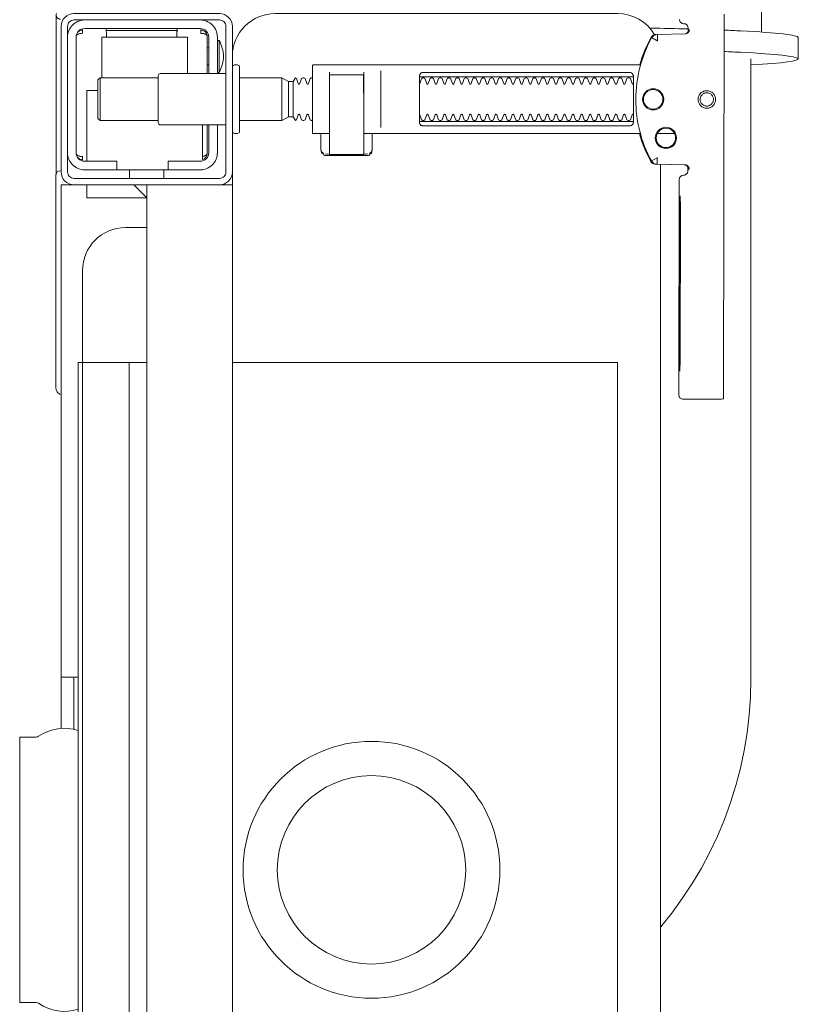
# Model space of a CAD drawing. Header units: millimetres. Extents: x 23192 to 177760, y -399809 to -79279.
# Tile 244 of 256: x 59717 to 59735, y -197989 to -197966. Entities that reach past the tile are written whole.
import ezdxf

# ---------------------------------------------------------------- set-up
doc = ezdxf.new("R2010")
doc.units = ezdxf.units.MM
doc.layers.get('0').update_dxf_attribs({"lineweight": 0})
doc.layers.add('!!_@ wypos sanit nd', color=7, linetype='Continuous', lineweight=0, plot=False)

# ---------------------------------------------------------------- blocks, each defined once
blk = doc.blocks.new('A$Cff2eaf8b')
for points in [[(-0.18941, 0.09963), (-0.19441, 0.09963)], [(-0.19567, 0.09113), (-0.20939, 0.09113)], [(-0.18941, 0.08863), (-0.04454, 0.08863), (-0.04035, 0.08853), (-0.03617, 0.08824), (-0.032, 0.08775), (-0.02786, 0.08707), (-0.02376, 0.08619), (-0.0197, 0.08513), (-0.0157, 0.08388), (-0.01176, 0.08244), (-0.00789, 0.08082), (-0.0041, 0.07902), (-0.0004, 0.07705), (0.0032, 0.0749), (0.0067, 0.0726), (0.01009, 0.07012), (0.01337, 0.0675)], [(-0.19839, 0.08237), (-0.11148, 0.08219)], [(-0.19594, 0.07411), (-0.19609, 0.07411), (-0.19639, 0.07411), (-0.19593, 0.07402), (-0.19578, 0.07396), (-0.19564, 0.07387), (-0.19551, 0.07376), (-0.1954, 0.07363), (-0.19532, 0.07349), (-0.19526, 0.07333), (-0.19523, 0.07317)], [(-0.16479, 0.06647), (-0.16466, 0.07302), (-0.16465, 0.07318), (-0.16461, 0.07333), (-0.16454, 0.07348), (-0.16445, 0.07361), (-0.16435, 0.07373), (-0.16422, 0.07383), (-0.16409, 0.07391), (-0.16394, 0.07396), (-0.16349, 0.07404), (-0.1638, 0.07405), (-0.16395, 0.07405)], [(-0.12195, 0.07209), (-0.15195, 0.07215)], [(-0.15195, 0.07205), (-0.12195, 0.07199)], [(-0.172, 0.07079), (-0.172, 0.06674)], [(0.16493, 0.0675), (-0.16477, 0.0675)], [(-0.172, 0.06279), (-0.172, -0.00182)], [(-0.1852, 0.06018), (-0.1852, 0.01218)], [(-0.1748, 0.01218), (-0.1748, 0.06018)], [(-0.11847, -0.0325), (-0.11847, 0.0575), (0.11153, 0.0575), (0.11153, -0.0325)], [(-0.17342, 0.00218), (-0.18659, 0.00218)], [(-0.172, 0.00012), (-0.17167, 0.00018), (-0.1682, 0.00018), (-0.1681, 0.00018), (-0.16799, 0.00016), (-0.16789, 0.00007), (-0.16779, 0.00006), (-0.16762, 0.00005), (-0.16752, 0.00005), (-0.16741, 0.00003), (-0.1673, -0.00004), (-0.16725, -0.00018), (-0.16725, -0.00044), (-0.16711, -0.00046), (-0.16701, -0.0005), (-0.16693, -0.00056), (-0.16688, -0.0007), (-0.16688, -0.01094), (-0.16692, -0.01107), (-0.16701, -0.01115), (-0.16725, -0.0112), (-0.16725, -0.01147), (-0.16728, -0.01157), (-0.16735, -0.01164), (-0.16746, -0.01168), (-0.16762, -0.01169), (-0.16775, -0.0117), (-0.16789, -0.01172), (-0.16797, -0.01179), (-0.16807, -0.01182), (-0.1682, -0.01182), (-0.17167, -0.01182), (-0.172, -0.01177)], [(-0.16829, 0.00017), (-0.16772, 0.00003), (-0.16738, -0.00042)], [(-0.18633, -0.00182), (-0.17526, -0.00182), (-0.17367, -0.00182)], [(-0.16723, -0.00083), (-0.16714, -0.00136), (-0.16713, -0.00163)], [(-0.18633, -0.00982), (-0.18551, -0.00982), (-0.18567, -0.00972), (-0.1857, -0.00962)], [(-0.16738, -0.01122), (-0.16772, -0.01167), (-0.16829, -0.01182)], [(-0.16713, -0.01002), (-0.16714, -0.01028), (-0.16723, -0.01081)], [(-0.1841, -0.0183), (-0.1759, -0.0183)], [(-0.1759, -0.01936), (-0.1841, -0.01936)], [(-0.175, -0.02092), (-0.185, -0.02092)], [(-0.16, -0.0355), (-0.16, -0.0325), (0.16, -0.0325), (0.16, -0.0355)], [(-0.16, -0.0485), (-0.16, -0.0365)], [(-0.19478, -0.0384), (-0.186, -0.0384)], [(-0.192, -0.038), (-0.192, -0.0384)], [(-0.188, -0.038), (-0.188, -0.0384)], [(-0.16664, -0.0395), (-0.16666, -0.03934), (-0.16669, -0.03923), (-0.16672, -0.03912), (-0.16675, -0.03902), (-0.16679, -0.03892), (-0.16684, -0.03881), (-0.16689, -0.03872), (-0.16695, -0.03863), (-0.16702, -0.03855), (-0.1671, -0.03848), (-0.16718, -0.03843), (-0.16729, -0.0384), (-0.16718, -0.03841), (-0.16708, -0.03842), (-0.16696, -0.03845), (-0.16686, -0.03848), (-0.16677, -0.03851), (-0.16666, -0.03856), (-0.16657, -0.03861), (-0.16646, -0.03868), (-0.16636, -0.03876), (-0.16627, -0.03884), (-0.16618, -0.03894), (-0.1661, -0.03904), (-0.16603, -0.03915), (-0.16598, -0.03926), (-0.16593, -0.03938), (-0.16589, -0.0395), (-0.174, -0.0395)], [(-0.174, -0.0384), (-0.16722, -0.0384)], [(-0.185, -0.063), (-0.1945, -0.063), (-0.1945, -0.043), (-0.186, -0.043)], [(-0.19591, -0.04539), (-0.19602, -0.04539), (-0.19616, -0.04539), (-0.19632, -0.04539), (-0.1965, -0.04539)], [(-0.185, -0.0498), (-0.185, -0.06342), (-0.1845, -0.06392), (-0.1755, -0.06392), (-0.175, -0.06342), (-0.175, -0.0498)], [(-0.1615, -0.0485), (-0.1635, -0.0485)], [(0.16, -0.0555), (0.157, -0.0525), (0.16, -0.0525), (-0.16, -0.0525), (-0.157, -0.0525), (-0.16, -0.0555)], [(-0.157, -0.0525), (-0.157, -0.0665), (-0.16, -0.0665)], [(0.10602, -0.0525), (0.10602, -0.05658), (-0.11847, -0.05658)], [(-0.1615, -0.0565), (-0.1635, -0.0565)], [(-0.1965, -0.06201), (-0.19632, -0.06201), (-0.19616, -0.06201), (-0.19602, -0.06201), (-0.19591, -0.06201)], [(-0.175, -0.06342), (-0.185, -0.06342)], [(-0.182, -0.06392), (-0.182, -0.0665), (-0.1655, -0.0665)], [(-0.16636, -0.06865), (-0.16625, -0.06854), (-0.16619, -0.06847), (-0.16612, -0.06839), (-0.16606, -0.0683), (-0.16601, -0.0682), (-0.16596, -0.06811), (-0.16592, -0.06801), (-0.16589, -0.0679), (-0.16586, -0.0678), (-0.16584, -0.06769), (-0.16583, -0.06759), (-0.16583, -0.06749), (-0.16593, -0.0675), (-0.16607, -0.0675), (-0.1663, -0.0675), (-0.16641, -0.0675), (-0.16651, -0.0675), (-0.16661, -0.0675), (-0.16661, -0.0676), (-0.16662, -0.0677), (-0.16663, -0.0678), (-0.16664, -0.0679), (-0.16665, -0.068), (-0.16667, -0.06811), (-0.1667, -0.06821), (-0.16673, -0.06831), (-0.16676, -0.06841), (-0.1668, -0.06852), (-0.16685, -0.06862), (-0.1669, -0.06871), (-0.16697, -0.0688), (-0.16704, -0.06887), (-0.16712, -0.06893), (-0.16725, -0.069), (-0.19475, -0.069), (-0.19493, -0.0689), (-0.19501, -0.06882), (-0.19508, -0.06874), (-0.19513, -0.06865), (-0.19518, -0.06855), (-0.19522, -0.06846), (-0.19526, -0.06835), (-0.19529, -0.06825), (-0.19532, -0.06813), (-0.19534, -0.06803), (-0.19536, -0.06793), (-0.19537, -0.06783), (-0.19538, -0.06772), (-0.19539, -0.0676), (-0.19539, -0.0675), (-0.19617, -0.06751), (-0.19616, -0.06762), (-0.19615, -0.06772), (-0.19613, -0.06783), (-0.19611, -0.06793), (-0.19607, -0.06803), (-0.19603, -0.06813), (-0.19598, -0.06823), (-0.19593, -0.06832), (-0.19586, -0.06841), (-0.19579, -0.06849), (-0.19572, -0.06857), (-0.19563, -0.06865)], [(-0.045, -0.0725), (-0.045, -0.0685)], [(-0.03305, -0.0725), (-0.16, -0.0725), (-0.16, -0.0695)], [(-0.045, -0.0695), (-0.03283, -0.0695)]]:
    blk.add_lwpolyline(points)
for points in [[(-0.16413, 0.07389), (-0.16324, 0.07389), (-0.16303, 0.07386), (-0.16283, 0.0738), (-0.16264, 0.07369), (-0.16249, 0.07354), (-0.16237, 0.07337), (-0.16228, 0.07317), (-0.16225, 0.07297, 0.002299), (-0.16224, 0.07285, 0.40455), (-0.16124, 0.07188), (-0.11145, 0.07178), (-0.11127, 0.07178), (-0.11111, 0.07178), (-0.111, 0.07178), (-0.11083, 0.07179), (-0.11065, 0.07183), (-0.11049, 0.0719), (-0.11033, 0.072), (-0.1102, 0.07212), (-0.11009, 0.07227), (-0.11001, 0.07243), (-0.10996, 0.07261), (-0.10995, 0.07279), (-0.10997, 0.08178), (-0.10998, 0.08217)], [(-0.19576, 0.07395), (-0.19665, 0.07395, 0.282591), (-0.19754, 0.0734), (-0.19758, 0.07331), (-0.19761, 0.0732), (-0.19763, 0.07311), (-0.19764, 0.07296, -0.415352), (-0.19865, 0.07196)], [(-0.19623, 0.07426), (-0.19588, 0.0742), (-0.19555, 0.07399), (-0.19533, 0.07367), (-0.19523, 0.07332), (-0.19513, 0.06676), (-0.19513, 0.0667, 0.265347), (-0.19435, 0.06544, 0.125711), (-0.17997, 0.06173, 0.125711), (-0.16558, 0.06538, 0.26954), (-0.1648, 0.06667), (-0.16467, 0.07322), (-0.16464, 0.07344), (-0.16456, 0.07365), (-0.16444, 0.07383), (-0.16428, 0.07399), (-0.1641, 0.0741), (-0.16389, 0.07417), (-0.16368, 0.0742)], [(-0.15993, -0.0325), (-0.17249, -0.0325, 0.405519), (-0.172, -0.032), (-0.172, -0.0313, 0.414214), (-0.1725, -0.0308), (-0.1875, -0.0308, 0.414214), (-0.188, -0.0313), (-0.188, -0.032, 0.405519), (-0.18751, -0.0325), (-0.19, -0.0325, -0.414214), (-0.2, -0.0225), (-0.2, 0.0575, -0.266001), (-0.19506, 0.06612)], [(-0.19513, 0.06651), (-0.19511, 0.06632), (-0.19509, 0.06622), (-0.19506, 0.06612), (-0.19503, 0.06602), (-0.19498, 0.06592), (-0.19493, 0.06582), (-0.19488, 0.06573), (-0.19482, 0.06564), (-0.19475, 0.06556), (-0.19468, 0.06548), (-0.1946, 0.06541), (-0.19452, 0.06535), (-0.19443, 0.06529), (-0.19434, 0.06524), (-0.19358, 0.06483), (-0.19281, 0.06445), (-0.19203, 0.0641), (-0.19125, 0.06376), (-0.19045, 0.06345), (-0.18964, 0.06316), (-0.18882, 0.06289), (-0.188, 0.06265), (-0.188, -0.01362, 0.414214), (-0.1878, -0.01382), (-0.17545, -0.01382), (-0.1722, -0.01382, 0.414214), (-0.172, -0.01362), (-0.172, -0.00982)], [(-0.172, 0.0626), (-0.17117, 0.06284), (-0.17034, 0.0631), (-0.16952, 0.06339), (-0.16872, 0.0637), (-0.16792, 0.06404), (-0.16713, 0.06439), (-0.16635, 0.06477), (-0.16558, 0.06518), (-0.16557, 0.06518, 0.269546), (-0.16479, 0.06647)], [(-0.18353, 0.01118, 0.182836), (-0.18364, 0.01127), (-0.18485, 0.01168, 0.050055), (-0.185, 0.01194), (-0.185, 0.01222, 0.050055), (-0.18485, 0.01248), (-0.18364, 0.01289, 0.719897), (-0.18364, 0.01327), (-0.18485, 0.01368, 0.050055), (-0.185, 0.01394), (-0.185, 0.01422, 0.050055), (-0.18485, 0.01448), (-0.18364, 0.01489, 0.719897), (-0.18364, 0.01527), (-0.18485, 0.01568, 0.050055), (-0.185, 0.01594), (-0.185, 0.01622, 0.050055), (-0.18485, 0.01648), (-0.18364, 0.01689, 0.719897), (-0.18364, 0.01727), (-0.18485, 0.01768, 0.050055), (-0.185, 0.01794), (-0.185, 0.01822, 0.050055), (-0.18485, 0.01848), (-0.18364, 0.01889, 0.719897), (-0.18364, 0.01927), (-0.18485, 0.01968, 0.050055), (-0.185, 0.01994), (-0.185, 0.02022, 0.050055), (-0.18485, 0.02048), (-0.18364, 0.02089, 0.719897), (-0.18364, 0.02127), (-0.18485, 0.02168, 0.050055), (-0.185, 0.02194), (-0.185, 0.02222, 0.050055), (-0.18485, 0.02248), (-0.18364, 0.02289, 0.719897), (-0.18364, 0.02327), (-0.18485, 0.02368, 0.050055), (-0.185, 0.02394), (-0.185, 0.02422, 0.050055), (-0.18485, 0.02448), (-0.18364, 0.02489, 0.719897), (-0.18364, 0.02527), (-0.18485, 0.02568, 0.050055), (-0.185, 0.02594), (-0.185, 0.02622, 0.050055), (-0.18485, 0.02648), (-0.18364, 0.02689, 0.719897), (-0.18364, 0.02727), (-0.18485, 0.02768, 0.050055), (-0.185, 0.02794), (-0.185, 0.02822, 0.050055), (-0.18485, 0.02848), (-0.18364, 0.02889, 0.719897), (-0.18364, 0.02927), (-0.18485, 0.02968, 0.050055), (-0.185, 0.02994), (-0.185, 0.03022, 0.050055), (-0.18485, 0.03048), (-0.18364, 0.03089, 0.719897), (-0.18364, 0.03127), (-0.18485, 0.03168, 0.050055), (-0.185, 0.03194), (-0.185, 0.03222, 0.050055), (-0.18485, 0.03248), (-0.18364, 0.03289, 0.719897), (-0.18364, 0.03327), (-0.18485, 0.03368, 0.050055), (-0.185, 0.03394), (-0.185, 0.03422, 0.050055), (-0.18485, 0.03448), (-0.18364, 0.03489, 0.719897), (-0.18364, 0.03527), (-0.18485, 0.03568, 0.050055), (-0.185, 0.03594), (-0.185, 0.03622, 0.050055), (-0.18485, 0.03648), (-0.18364, 0.03689, 0.719897), (-0.18364, 0.03727), (-0.18485, 0.03768, 0.050055), (-0.185, 0.03794), (-0.185, 0.03822, 0.050055), (-0.18485, 0.03848), (-0.18364, 0.03889, 0.719897), (-0.18364, 0.03927), (-0.18485, 0.03968, 0.050055), (-0.185, 0.03994), (-0.185, 0.04022, 0.050055), (-0.18485, 0.04048), (-0.18364, 0.04089, 0.719897), (-0.18364, 0.04127), (-0.18485, 0.04168, 0.050055), (-0.185, 0.04194), (-0.185, 0.04222, 0.050055), (-0.18485, 0.04248), (-0.18364, 0.04289, 0.719897), (-0.18364, 0.04327), (-0.18485, 0.04368, 0.050055), (-0.185, 0.04394), (-0.185, 0.04422, 0.050055), (-0.18485, 0.04448), (-0.18364, 0.04489, 0.719897), (-0.18364, 0.04527), (-0.18485, 0.04568, 0.050055), (-0.185, 0.04594), (-0.185, 0.04622, 0.050055), (-0.18485, 0.04648), (-0.18364, 0.04689, 0.719897), (-0.18364, 0.04727), (-0.18485, 0.04768, 0.050055), (-0.185, 0.04794), (-0.185, 0.04822, 0.050055), (-0.18485, 0.04848), (-0.18364, 0.04889, 0.719897), (-0.18364, 0.04927), (-0.18485, 0.04968, 0.050055), (-0.185, 0.04994), (-0.185, 0.05022, 0.050055), (-0.18485, 0.05048), (-0.18364, 0.05089, 0.719897), (-0.18364, 0.05127), (-0.18485, 0.05168, 0.050055), (-0.185, 0.05194), (-0.185, 0.05222, 0.050055), (-0.18485, 0.05248), (-0.18364, 0.05289, 0.719897), (-0.18364, 0.05327), (-0.18485, 0.05368, 0.050055), (-0.185, 0.05394), (-0.185, 0.05422, 0.050055), (-0.18485, 0.05448), (-0.18364, 0.05489, 0.719897), (-0.18364, 0.05527), (-0.18485, 0.05568, 0.050055), (-0.185, 0.05594), (-0.185, 0.05622, 0.050055), (-0.18485, 0.05648), (-0.18364, 0.05689, 0.719897), (-0.18364, 0.05727), (-0.18485, 0.05768, 0.050055), (-0.185, 0.05794), (-0.185, 0.05822, 0.050055), (-0.18485, 0.05848), (-0.18364, 0.05889, 0.719897), (-0.18364, 0.05927), (-0.18485, 0.05968, 0.050055), (-0.185, 0.05994), (-0.185, 0.06022, 0.050055), (-0.18485, 0.06048), (-0.18364, 0.06089, 0.474594), (-0.18353, 0.06118)], [(-0.17647, 0.06118, 0.474594), (-0.17636, 0.06089), (-0.17515, 0.06048, 0.050055), (-0.175, 0.06022), (-0.175, 0.05994, 0.050055), (-0.17515, 0.05968), (-0.17636, 0.05927, 0.719897), (-0.17636, 0.05889), (-0.17515, 0.05848, 0.050055), (-0.175, 0.05822), (-0.175, 0.05794, 0.050055), (-0.17515, 0.05768), (-0.17636, 0.05727, 0.719897), (-0.17636, 0.05689), (-0.17515, 0.05648, 0.050055), (-0.175, 0.05622), (-0.175, 0.05594, 0.050055), (-0.17515, 0.05568), (-0.17636, 0.05527, 0.719897), (-0.17636, 0.05489), (-0.17515, 0.05448, 0.050055), (-0.175, 0.05422), (-0.175, 0.05394, 0.050055), (-0.17515, 0.05368), (-0.17636, 0.05327, 0.719897), (-0.17636, 0.05289), (-0.17515, 0.05248, 0.050055), (-0.175, 0.05222), (-0.175, 0.05194, 0.050055), (-0.17515, 0.05168), (-0.17636, 0.05127, 0.719897), (-0.17636, 0.05089), (-0.17515, 0.05048, 0.050055), (-0.175, 0.05022), (-0.175, 0.04994, 0.050055), (-0.17515, 0.04968), (-0.17636, 0.04927, 0.719897), (-0.17636, 0.04889), (-0.17515, 0.04848, 0.050055), (-0.175, 0.04822), (-0.175, 0.04794, 0.050055), (-0.17515, 0.04768), (-0.17636, 0.04727, 0.719897), (-0.17636, 0.04689), (-0.17515, 0.04648, 0.050055), (-0.175, 0.04622), (-0.175, 0.04594, 0.050055), (-0.17515, 0.04568), (-0.17636, 0.04527, 0.719897), (-0.17636, 0.04489), (-0.17515, 0.04448, 0.050055), (-0.175, 0.04422), (-0.175, 0.04394, 0.050055), (-0.17515, 0.04368), (-0.17636, 0.04327, 0.719897), (-0.17636, 0.04289), (-0.17515, 0.04248, 0.050055), (-0.175, 0.04222), (-0.175, 0.04194, 0.050055), (-0.17515, 0.04168), (-0.17636, 0.04127, 0.719897), (-0.17636, 0.04089), (-0.17515, 0.04048, 0.050055), (-0.175, 0.04022), (-0.175, 0.03994, 0.050055), (-0.17515, 0.03968), (-0.17636, 0.03927, 0.719897), (-0.17636, 0.03889), (-0.17515, 0.03848, 0.050055), (-0.175, 0.03822), (-0.175, 0.03794, 0.050055), (-0.17515, 0.03768), (-0.17636, 0.03727, 0.719897), (-0.17636, 0.03689), (-0.17515, 0.03648, 0.050055), (-0.175, 0.03622), (-0.175, 0.03594, 0.050055), (-0.17515, 0.03568), (-0.17636, 0.03527, 0.719897), (-0.17636, 0.03489), (-0.17515, 0.03448, 0.050055), (-0.175, 0.03422), (-0.175, 0.03394, 0.050055), (-0.17515, 0.03368), (-0.17636, 0.03327, 0.719897), (-0.17636, 0.03289), (-0.17515, 0.03248, 0.050055), (-0.175, 0.03222), (-0.175, 0.03194, 0.050055), (-0.17515, 0.03168), (-0.17636, 0.03127, 0.719897), (-0.17636, 0.03089), (-0.17515, 0.03048, 0.050055), (-0.175, 0.03022), (-0.175, 0.02994, 0.050055), (-0.17515, 0.02968), (-0.17636, 0.02927, 0.719897), (-0.17636, 0.02889), (-0.17515, 0.02848, 0.050055), (-0.175, 0.02822), (-0.175, 0.02794, 0.050055), (-0.17515, 0.02768), (-0.17636, 0.02727, 0.719897), (-0.17636, 0.02689), (-0.17515, 0.02648, 0.050055), (-0.175, 0.02622), (-0.175, 0.02594, 0.050055), (-0.17515, 0.02568), (-0.17636, 0.02527, 0.719897), (-0.17636, 0.02489), (-0.17515, 0.02448, 0.050055), (-0.175, 0.02422), (-0.175, 0.02394, 0.050055), (-0.17515, 0.02368), (-0.17636, 0.02327, 0.719897), (-0.17636, 0.02289), (-0.17515, 0.02248, 0.050055), (-0.175, 0.02222), (-0.175, 0.02194, 0.050055), (-0.17515, 0.02168), (-0.17636, 0.02127, 0.719897), (-0.17636, 0.02089), (-0.17515, 0.02048, 0.050055), (-0.175, 0.02022), (-0.175, 0.01994, 0.050055), (-0.17515, 0.01968), (-0.17636, 0.01927, 0.719897), (-0.17636, 0.01889), (-0.17515, 0.01848, 0.050055), (-0.175, 0.01822), (-0.175, 0.01794, 0.050055), (-0.17515, 0.01768), (-0.17636, 0.01727, 0.719897), (-0.17636, 0.01689), (-0.17515, 0.01648, 0.050055), (-0.175, 0.01622), (-0.175, 0.01594, 0.050055), (-0.17515, 0.01568), (-0.17636, 0.01527, 0.719897), (-0.17636, 0.01489), (-0.17515, 0.01448, 0.050055), (-0.175, 0.01422), (-0.175, 0.01394, 0.050055), (-0.17515, 0.01368), (-0.17636, 0.01327, 0.719897), (-0.17636, 0.01289), (-0.17515, 0.01248, 0.050055), (-0.175, 0.01222), (-0.175, 0.01194, 0.050055), (-0.17515, 0.01168), (-0.17636, 0.01127, 0.182836), (-0.17647, 0.01118)], [(-0.1857, -0.00202), (-0.1857, -0.00962), (-0.1857, -0.00202), (-0.18567, -0.00192), (-0.18559, -0.00184), (-0.17696, -0.00182), (-0.16725, -0.00182, -0.414214), (-0.16705, -0.00202), (-0.16705, -0.00962, -0.414214), (-0.16725, -0.00982), (-0.18543, -0.00982), (-0.18553, -0.00978), (-0.1856, -0.00962)], [(-0.185, -0.01382), (-0.185, -0.01406, -0.050055), (-0.18485, -0.01432), (-0.18364, -0.01473, -0.719897), (-0.18364, -0.01511), (-0.18485, -0.01552, -0.050055), (-0.185, -0.01578), (-0.185, -0.01606, -0.050055), (-0.18485, -0.01632), (-0.18364, -0.01673, -0.719897), (-0.18364, -0.01711), (-0.18485, -0.01752, -0.050055), (-0.185, -0.01778), (-0.1841, -0.0183), (-0.1841, -0.01936), (-0.185, -0.02092), (-0.185, -0.0308)], [(-0.175, -0.01382), (-0.175, -0.01406, 0.050055), (-0.17515, -0.01432), (-0.17636, -0.01473, 0.719897), (-0.17636, -0.01511), (-0.17515, -0.01552, 0.050055), (-0.175, -0.01578), (-0.175, -0.01606, 0.050055), (-0.17515, -0.01632), (-0.17636, -0.01673, 0.719897), (-0.17636, -0.01711), (-0.17515, -0.01752, 0.050055), (-0.175, -0.01778), (-0.1759, -0.0183), (-0.1759, -0.01936), (-0.175, -0.02092), (-0.175, -0.0308)], [(-0.186, -0.034), (-0.186, -0.0493, 0.414214), (-0.1855, -0.0498), (-0.1745, -0.0498, 0.414214), (-0.174, -0.0493), (-0.174, -0.034)], [(-0.1985, -0.04, -0.414214), (-0.1945, -0.036), (-0.18625, -0.036), (-0.18625, -0.03562), (-0.19375, -0.03562), (-0.19375, -0.036)], [(-0.18625, -0.03562, 0.119096), (-0.19, -0.03454, 0.119096), (-0.19375, -0.03562)], [(-0.174, -0.036), (-0.1675, -0.036, -0.414214), (-0.1635, -0.04), (-0.16353, -0.0395)], [(-0.186, -0.038), (-0.1945, -0.038, 0.414214), (-0.1965, -0.04), (-0.1965, -0.067, 0.414214), (-0.1945, -0.069), (-0.1675, -0.069, 0.414214), (-0.1655, -0.067), (-0.1655, -0.0595), (-0.1635, -0.0595), (-0.1635, -0.04)], [(-0.1635, -0.0475), (-0.1655, -0.0475), (-0.1655, -0.04, 0.414214), (-0.1675, -0.038), (-0.174, -0.038)], [(-0.1945, -0.06193), (-0.19515, -0.06194), (-0.19542, -0.06194), (-0.1956, -0.06194), (-0.19567, -0.06194, 0.116465), (-0.19589, -0.062), (-0.19601, -0.06205), (-0.19601, -0.04535), (-0.19589, -0.0454, 0.116465), (-0.19567, -0.04546), (-0.19542, -0.04546), (-0.19515, -0.04546), (-0.1945, -0.04547)], [(-0.15, -0.0525), (-0.15, -0.0575, 0.414214), (-0.14, -0.0675), (-0.11847, -0.0675), (-0.11847, -0.0525)], [(-0.1675, -0.071, 0.414214), (-0.1635, -0.067), (-0.1635, -0.0595)], [(-0.1985, -0.067, 0.414214), (-0.1945, -0.071)], [(-0.04, -0.0685), (-0.03255, -0.0685, 0.236962), (-0.03118, -0.07775, -0.154353), (-0.031, -0.07832), (-0.031, -0.08218), (0.031, -0.08218), (0.031, -0.07832, -0.154353), (0.03118, -0.07775, 0.236962), (0.03255, -0.0685), (0.04, -0.0685)], [(-0.16237, -0.07369), (-0.1625, -0.07369), (-0.16269, -0.07369), (-0.16294, -0.07369), (-0.16323, -0.07369), (-0.16357, -0.07369), (-0.16393, -0.07369), (-0.16428, -0.07369), (-0.19771, -0.07369), (-0.19841, -0.07369), (-0.19903, -0.07369), (-0.19948, -0.07369), (-0.19961, -0.07369), (-0.19973, -0.07367), (-0.19984, -0.07365), (-0.20003, -0.07359, 0.517033), (-0.1987, -0.07266)], [(-0.1633, -0.0727, 0.412536), (-0.1623, -0.0737), (-0.11251, -0.0737), (-0.11222, -0.07367), (-0.11194, -0.07358), (-0.11168, -0.07345), (-0.11145, -0.07326), (-0.11126, -0.07304), (-0.11112, -0.07278), (-0.11104, -0.0725)]]:
    blk.add_lwpolyline(points, format="xyb")
for points in [[(-0.17994, 0.08038), (-0.17974, 0.08037), (-0.17954, 0.08034), (-0.17935, 0.08029), (-0.17916, 0.08022), (-0.17897, 0.08013), (-0.1788, 0.08003), (-0.17864, 0.07991), (-0.17849, 0.07978), (-0.17836, 0.07963), (-0.17824, 0.07947), (-0.17814, 0.07929), (-0.17805, 0.07911), (-0.17798, 0.07892), (-0.17793, 0.07873), (-0.17791, 0.07853), (-0.1779, 0.07833), (-0.17791, 0.07813), (-0.17794, 0.07793), (-0.17799, 0.07773), (-0.17805, 0.07754), (-0.17814, 0.07736), (-0.17824, 0.07719), (-0.17836, 0.07703), (-0.1785, 0.07688), (-0.17865, 0.07675), (-0.17881, 0.07663), (-0.17898, 0.07652), (-0.17916, 0.07644), (-0.17935, 0.07637), (-0.17955, 0.07632), (-0.17975, 0.07629), (-0.17995, 0.07628), (-0.18015, 0.07629), (-0.18035, 0.07632), (-0.18054, 0.07637), (-0.18073, 0.07644), (-0.18091, 0.07653), (-0.18109, 0.07663), (-0.18125, 0.07675), (-0.18139, 0.07689), (-0.18153, 0.07704), (-0.18165, 0.0772), (-0.18175, 0.07737), (-0.18184, 0.07755), (-0.1819, 0.07774), (-0.18195, 0.07794), (-0.18198, 0.07813), (-0.18199, 0.07834), (-0.18198, 0.07854), (-0.18195, 0.07873), (-0.1819, 0.07893), (-0.18183, 0.07912), (-0.18175, 0.0793), (-0.18164, 0.07947), (-0.18152, 0.07963), (-0.18139, 0.07978), (-0.18124, 0.07992), (-0.18108, 0.08004), (-0.18091, 0.08014), (-0.18072, 0.08022), (-0.18053, 0.08029), (-0.18034, 0.08034), (-0.18014, 0.08037)], [(-0.17994, 0.07987), (-0.17979, 0.07987), (-0.17964, 0.07984), (-0.17949, 0.07981), (-0.17935, 0.07976), (-0.17921, 0.07969), (-0.17908, 0.07961), (-0.17896, 0.07952), (-0.17885, 0.07942), (-0.17874, 0.07931), (-0.17865, 0.07918), (-0.17858, 0.07905), (-0.17851, 0.07892), (-0.17846, 0.07877), (-0.17842, 0.07862), (-0.1784, 0.07847), (-0.17839, 0.07832), (-0.1784, 0.07817), (-0.17842, 0.07802), (-0.17846, 0.07787), (-0.17851, 0.07773), (-0.17858, 0.07759), (-0.17866, 0.07746), (-0.17875, 0.07734), (-0.17885, 0.07723), (-0.17896, 0.07712), (-0.17909, 0.07703), (-0.17922, 0.07696), (-0.17935, 0.07689), (-0.1795, 0.07684), (-0.17964, 0.0768), (-0.1798, 0.07678), (-0.17995, 0.07677), (-0.1801, 0.07678), (-0.18025, 0.07681), (-0.1804, 0.07684), (-0.18054, 0.07689), (-0.18068, 0.07696), (-0.18081, 0.07704), (-0.18093, 0.07713), (-0.18104, 0.07723), (-0.18114, 0.07734), (-0.18123, 0.07747), (-0.18131, 0.0776), (-0.18138, 0.07773), (-0.18143, 0.07788), (-0.18146, 0.07803), (-0.18149, 0.07818), (-0.18149, 0.07833), (-0.18149, 0.07848), (-0.18146, 0.07863), (-0.18143, 0.07878), (-0.18137, 0.07892), (-0.18131, 0.07906), (-0.18123, 0.07919), (-0.18114, 0.07931), (-0.18104, 0.07942), (-0.18092, 0.07952), (-0.1808, 0.07962), (-0.18067, 0.07969), (-0.18053, 0.07976), (-0.18039, 0.07981), (-0.18024, 0.07985), (-0.18009, 0.07987)], [(-0.17471, 0.06118), (-0.17462, 0.06118), (-0.17454, 0.06117), (-0.17445, 0.06115), (-0.17437, 0.06113), (-0.17428, 0.06109), (-0.1742, 0.06105), (-0.17413, 0.061), (-0.17406, 0.06095), (-0.174, 0.06088), (-0.17394, 0.06081), (-0.17389, 0.06072), (-0.17384, 0.06062), (-0.17381, 0.06052), (-0.17378, 0.06041), (-0.17376, 0.06029), (-0.17376, 0.06018), (-0.17376, 0.01218), (-0.17376, 0.01206), (-0.17378, 0.01195), (-0.17381, 0.01184), (-0.17384, 0.01173), (-0.17389, 0.01164), (-0.17394, 0.01155), (-0.174, 0.01148), (-0.17406, 0.01141), (-0.17413, 0.01135), (-0.1742, 0.01131), (-0.17428, 0.01126), (-0.17437, 0.01123), (-0.17445, 0.01121), (-0.17454, 0.01119), (-0.17462, 0.01118), (-0.17471, 0.01118), (-0.18529, 0.01118), (-0.18538, 0.01118), (-0.18547, 0.01119), (-0.18555, 0.01121), (-0.18564, 0.01123), (-0.18572, 0.01126), (-0.1858, 0.01131), (-0.18587, 0.01135), (-0.18594, 0.01141), (-0.18601, 0.01148), (-0.18606, 0.01155), (-0.18612, 0.01164), (-0.18616, 0.01173), (-0.1862, 0.01184), (-0.18623, 0.01195), (-0.18624, 0.01206), (-0.18625, 0.01218), (-0.18625, 0.06018), (-0.18624, 0.06029), (-0.18623, 0.06041), (-0.1862, 0.06052), (-0.18616, 0.06062), (-0.18612, 0.06072), (-0.18606, 0.06081), (-0.18601, 0.06088), (-0.18594, 0.06095), (-0.18587, 0.061), (-0.1858, 0.06105), (-0.18572, 0.06109), (-0.18564, 0.06113), (-0.18555, 0.06115), (-0.18547, 0.06117), (-0.18538, 0.06118), (-0.18529, 0.06118)], [(-0.19467, -0.0384), (-0.19467, -0.0384), (-0.19467, -0.0384), (-0.19466, -0.0384), (-0.19466, -0.0384), (-0.19466, -0.0384), (-0.19466, -0.0384), (-0.19466, -0.0384), (-0.19466, -0.0384), (-0.19466, -0.0384), (-0.19466, -0.0384), (-0.19466, -0.0384), (-0.19466, -0.0384), (-0.19466, -0.0384), (-0.19466, -0.0384), (-0.19467, -0.0384), (-0.19467, -0.0384), (-0.19467, -0.0384), (-0.19467, -0.0384), (-0.19467, -0.0384), (-0.19468, -0.0384), (-0.19468, -0.0384), (-0.19468, -0.0384), (-0.19469, -0.0384), (-0.1947, -0.0384), (-0.19471, -0.0384), (-0.19471, -0.0384), (-0.19471, -0.0384), (-0.19471, -0.0384), (-0.19472, -0.0384), (-0.19472, -0.0384), (-0.19472, -0.0384), (-0.19472, -0.03841), (-0.19473, -0.03841), (-0.19473, -0.03841), (-0.19473, -0.03841), (-0.19473, -0.03841), (-0.19473, -0.03841), (-0.19474, -0.03841), (-0.19474, -0.03841), (-0.19474, -0.03841), (-0.19474, -0.03841), (-0.19474, -0.03841), (-0.19474, -0.03841), (-0.19475, -0.03841), (-0.19475, -0.03841), (-0.19475, -0.03841), (-0.19475, -0.03841), (-0.19476, -0.03841), (-0.19476, -0.03841), (-0.19476, -0.03841), (-0.19476, -0.03841), (-0.19477, -0.03842), (-0.19477, -0.03842), (-0.19477, -0.03842), (-0.19478, -0.03842), (-0.19479, -0.03842), (-0.19479, -0.03842), (-0.1948, -0.03843), (-0.19481, -0.03843), (-0.19481, -0.03843), (-0.19482, -0.03844), (-0.19483, -0.03844), (-0.19484, -0.03844), (-0.19484, -0.03845), (-0.19485, -0.03845), (-0.19486, -0.03845), (-0.19486, -0.03846), (-0.19487, -0.03846), (-0.19488, -0.03847), (-0.19489, -0.03847), (-0.19489, -0.03848), (-0.1949, -0.03848), (-0.19491, -0.03849), (-0.19491, -0.03849), (-0.19492, -0.0385), (-0.19493, -0.0385), (-0.19493, -0.03851), (-0.19494, -0.03851), (-0.19495, -0.03852), (-0.19495, -0.03852), (-0.19496, -0.03853), (-0.19497, -0.03854), (-0.19497, -0.03854), (-0.19498, -0.03855), (-0.19499, -0.03856), (-0.19499, -0.03856), (-0.195, -0.03857), (-0.19501, -0.03858), (-0.19501, -0.03859), (-0.19502, -0.03859), (-0.19503, -0.0386), (-0.19503, -0.03861), (-0.19504, -0.03862), (-0.19505, -0.03862), (-0.19505, -0.03863), (-0.19506, -0.03864), (-0.19507, -0.03865), (-0.19507, -0.03866), (-0.19508, -0.03867), (-0.19508, -0.03868), (-0.19509, -0.03869), (-0.1951, -0.03869), (-0.1951, -0.0387), (-0.19511, -0.03871), (-0.19511, -0.03872), (-0.19512, -0.03873), (-0.19512, -0.03874), (-0.19513, -0.03875), (-0.19514, -0.03876), (-0.19514, -0.03877), (-0.19515, -0.03878), (-0.19515, -0.03879), (-0.19516, -0.0388), (-0.19516, -0.03881), (-0.19517, -0.03882), (-0.19517, -0.03884), (-0.19518, -0.03885), (-0.19518, -0.03886), (-0.19519, -0.03887), (-0.1952, -0.03888), (-0.1952, -0.03889), (-0.19521, -0.0389), (-0.19521, -0.03891), (-0.19521, -0.03893), (-0.19522, -0.03894), (-0.19522, -0.03895), (-0.19523, -0.03896), (-0.19523, -0.03897), (-0.19524, -0.03899), (-0.19524, -0.039), (-0.19525, -0.03901), (-0.19525, -0.03902), (-0.19526, -0.03905), (-0.19527, -0.03907), (-0.19528, -0.0391), (-0.19528, -0.03912), (-0.19529, -0.03915), (-0.1953, -0.03918), (-0.19531, -0.0392), (-0.19531, -0.03923), (-0.19532, -0.03926), (-0.19532, -0.03928), (-0.19533, -0.03931), (-0.19533, -0.03933), (-0.19534, -0.03936), (-0.19534, -0.03939), (-0.19535, -0.03941), (-0.19535, -0.03944), (-0.19536, -0.03947), (-0.19536, -0.03949), (-0.19536, -0.03952), (-0.19537, -0.03955), (-0.19537, -0.03957), (-0.19537, -0.0396), (-0.19537, -0.03961), (-0.19537, -0.03962), (-0.19538, -0.03963), (-0.19538, -0.03963), (-0.19538, -0.03964), (-0.19538, -0.03965), (-0.19538, -0.03965), (-0.19538, -0.03966), (-0.19538, -0.03966), (-0.19538, -0.03967), (-0.19538, -0.03967), (-0.19538, -0.03968), (-0.19538, -0.03969), (-0.19538, -0.03969), (-0.19538, -0.0397), (-0.19538, -0.0397), (-0.19538, -0.0397), (-0.19538, -0.03971), (-0.19538, -0.03971), (-0.19538, -0.03972), (-0.19538, -0.03972), (-0.19538, -0.03972), (-0.19538, -0.03973), (-0.19538, -0.03973), (-0.19538, -0.03973), (-0.19538, -0.03974), (-0.19538, -0.03974), (-0.19538, -0.03974), (-0.19538, -0.03974), (-0.19538, -0.03975), (-0.19538, -0.03975), (-0.19538, -0.03975), (-0.19538, -0.03976), (-0.19538, -0.03976), (-0.19538, -0.03977), (-0.19538, -0.03977), (-0.19539, -0.03978), (-0.19539, -0.03978), (-0.19539, -0.03979), (-0.19539, -0.03979), (-0.19539, -0.03979), (-0.19539, -0.0398), (-0.19539, -0.0398), (-0.19539, -0.03981), (-0.19539, -0.03981), (-0.19539, -0.03982), (-0.19538, -0.03982), (-0.19538, -0.03983), (-0.19538, -0.03983), (-0.19538, -0.03984), (-0.19538, -0.03984), (-0.19538, -0.03984), (-0.19538, -0.03985), (-0.19538, -0.03986), (-0.19538, -0.03986), (-0.19538, -0.03987), (-0.19538, -0.03987), (-0.19538, -0.03987), (-0.19538, -0.03988), (-0.19538, -0.03988), (-0.19538, -0.03989), (-0.19538, -0.03989), (-0.19538, -0.03989), (-0.19538, -0.03989), (-0.19538, -0.0399), (-0.19538, -0.0399), (-0.19539, -0.0399), (-0.19539, -0.0399), (-0.19539, -0.0399), (-0.19539, -0.0399), (-0.19539, -0.0399), (-0.19539, -0.03991), (-0.1954, -0.03991), (-0.1954, -0.03991), (-0.1954, -0.03991), (-0.1954, -0.03991), (-0.1954, -0.03991), (-0.19541, -0.03991), (-0.19541, -0.03991), (-0.19542, -0.03991), (-0.19542, -0.03991), (-0.19543, -0.0399), (-0.19544, -0.0399), (-0.19545, -0.0399), (-0.19545, -0.0399), (-0.19546, -0.0399), (-0.19546, -0.0399), (-0.19547, -0.0399), (-0.19547, -0.0399), (-0.19548, -0.0399), (-0.19549, -0.0399), (-0.1955, -0.0399), (-0.1955, -0.0399), (-0.19551, -0.0399), (-0.19552, -0.0399), (-0.19553, -0.0399), (-0.19554, -0.0399), (-0.19555, -0.0399), (-0.19556, -0.0399), (-0.19557, -0.0399), (-0.19558, -0.0399), (-0.19559, -0.0399), (-0.19561, -0.0399), (-0.19564, -0.0399), (-0.19566, -0.0399), (-0.19568, -0.0399), (-0.1957, -0.0399), (-0.19574, -0.0399), (-0.19576, -0.0399), (-0.19578, -0.0399), (-0.19595, -0.0399), (-0.19596, -0.0399), (-0.19598, -0.0399), (-0.19599, -0.0399), (-0.19601, -0.0399), (-0.19602, -0.0399), (-0.19603, -0.0399), (-0.19604, -0.0399), (-0.19605, -0.0399), (-0.19606, -0.0399), (-0.19607, -0.0399), (-0.19608, -0.0399), (-0.19609, -0.0399), (-0.1961, -0.0399), (-0.19611, -0.0399), (-0.19612, -0.0399), (-0.19613, -0.03989), (-0.19614, -0.03989), (-0.19614, -0.03989), (-0.19615, -0.03989), (-0.19615, -0.03989), (-0.19615, -0.03989), (-0.19615, -0.03989), (-0.19616, -0.03989), (-0.19616, -0.03989), (-0.19616, -0.03989), (-0.19616, -0.0399), (-0.19616, -0.0399), (-0.19616, -0.0399), (-0.19616, -0.0399), (-0.19616, -0.0399), (-0.19617, -0.0399), (-0.19617, -0.03991), (-0.19617, -0.03991), (-0.19617, -0.03991), (-0.19617, -0.03991), (-0.19617, -0.03991), (-0.19617, -0.03991), (-0.19617, -0.03991), (-0.19617, -0.03991), (-0.19617, -0.03991), (-0.19617, -0.03991), (-0.19617, -0.0399), (-0.19617, -0.0399), (-0.19617, -0.0399), (-0.19617, -0.03989), (-0.19617, -0.03989), (-0.19617, -0.03989), (-0.19617, -0.03988), (-0.19617, -0.03987), (-0.19617, -0.03986), (-0.19617, -0.03985), (-0.19617, -0.03984), (-0.19617, -0.03984), (-0.19617, -0.03984), (-0.19617, -0.03983), (-0.19617, -0.03983), (-0.19617, -0.03982), (-0.19617, -0.03982), (-0.19617, -0.03981), (-0.19616, -0.0398), (-0.19616, -0.03979), (-0.19616, -0.03979), (-0.19616, -0.03978), (-0.19616, -0.03978), (-0.19616, -0.03977), (-0.19616, -0.03977), (-0.19616, -0.03977), (-0.19616, -0.03976), (-0.19616, -0.03976), (-0.19616, -0.03975), (-0.19616, -0.03975), (-0.19616, -0.03974), (-0.19616, -0.03974), (-0.19616, -0.03973), (-0.19616, -0.03973), (-0.19616, -0.03972), (-0.19616, -0.03972), (-0.19616, -0.03972), (-0.19616, -0.03972), (-0.19616, -0.03971), (-0.19616, -0.03971), (-0.19616, -0.0397), (-0.19615, -0.0397), (-0.19615, -0.0397), (-0.19615, -0.03969), (-0.19615, -0.03969), (-0.19615, -0.03968), (-0.19615, -0.03967), (-0.19615, -0.03967), (-0.19615, -0.03966), (-0.19615, -0.03966), (-0.19615, -0.03965), (-0.19615, -0.03964), (-0.19614, -0.03964), (-0.19614, -0.03963), (-0.19614, -0.03962), (-0.19614, -0.03962), (-0.19614, -0.03961), (-0.19614, -0.0396), (-0.19614, -0.03959), (-0.19613, -0.03958), (-0.19613, -0.03958), (-0.19613, -0.03957), (-0.19613, -0.03955), (-0.19612, -0.03954), (-0.19612, -0.03952), (-0.19611, -0.0395), (-0.19611, -0.03949), (-0.1961, -0.03947), (-0.1961, -0.03945), (-0.19609, -0.03944), (-0.19609, -0.03942), (-0.19608, -0.03941), (-0.19608, -0.03939), (-0.19607, -0.03937), (-0.19607, -0.03936), (-0.19606, -0.03934), (-0.19605, -0.03933), (-0.19605, -0.03931), (-0.19604, -0.0393), (-0.19603, -0.03928), (-0.19603, -0.03927), (-0.19602, -0.03925), (-0.19601, -0.03923), (-0.196, -0.03922), (-0.196, -0.0392), (-0.19599, -0.03919), (-0.19598, -0.03918), (-0.19597, -0.03916), (-0.19596, -0.03915), (-0.19596, -0.03913), (-0.19595, -0.03912), (-0.19594, -0.0391), (-0.19593, -0.03909), (-0.19592, -0.03907), (-0.19591, -0.03906), (-0.1959, -0.03905), (-0.19589, -0.03903), (-0.19588, -0.03902), (-0.19587, -0.03901), (-0.19586, -0.03899), (-0.19585, -0.03898), (-0.19584, -0.03897), (-0.19583, -0.03895), (-0.19582, -0.03894), (-0.19581, -0.03893), (-0.1958, -0.03891), (-0.19579, -0.0389), (-0.19577, -0.03889), (-0.19576, -0.03888), (-0.19575, -0.03886), (-0.19574, -0.03885), (-0.19573, -0.03884), (-0.19572, -0.03883), (-0.1957, -0.03882), (-0.19569, -0.0388), (-0.19568, -0.03879), (-0.19567, -0.03878), (-0.19565, -0.03877), (-0.19564, -0.03876), (-0.19563, -0.03875), (-0.19562, -0.03874), (-0.1956, -0.03873), (-0.19559, -0.03872), (-0.19558, -0.03871), (-0.19556, -0.0387), (-0.19555, -0.03869), (-0.19554, -0.03868), (-0.19552, -0.03867), (-0.19551, -0.03866), (-0.19549, -0.03865), (-0.19548, -0.03864), (-0.19547, -0.03863), (-0.19545, -0.03862), (-0.19544, -0.03861), (-0.19542, -0.0386), (-0.19541, -0.0386), (-0.19539, -0.03859), (-0.19538, -0.03858), (-0.19536, -0.03857), (-0.19535, -0.03856), (-0.19533, -0.03856), (-0.19532, -0.03855), (-0.1953, -0.03854), (-0.19529, -0.03853), (-0.19527, -0.03853), (-0.19526, -0.03852), (-0.19524, -0.03851), (-0.19522, -0.03851), (-0.19521, -0.0385), (-0.19519, -0.0385), (-0.19518, -0.03849), (-0.19516, -0.03848), (-0.19515, -0.03848), (-0.19513, -0.03847), (-0.19511, -0.03847), (-0.1951, -0.03846), (-0.19508, -0.03846), (-0.19506, -0.03845), (-0.19505, -0.03845), (-0.19503, -0.03845), (-0.19502, -0.03844), (-0.195, -0.03844), (-0.19498, -0.03843), (-0.19497, -0.03843), (-0.19495, -0.03843), (-0.19493, -0.03842), (-0.19492, -0.03842), (-0.19491, -0.03842), (-0.1949, -0.03842), (-0.19489, -0.03842), (-0.19488, -0.03842), (-0.19487, -0.03841), (-0.19486, -0.03841), (-0.19485, -0.03841), (-0.19484, -0.03841), (-0.19483, -0.03841), (-0.19481, -0.03841), (-0.1948, -0.03841), (-0.19479, -0.03841), (-0.19479, -0.03841), (-0.19478, -0.03841), (-0.19478, -0.0384), (-0.19477, -0.0384), (-0.19477, -0.0384), (-0.19476, -0.0384), (-0.19475, -0.0384), (-0.19474, -0.0384), (-0.19474, -0.0384), (-0.19473, -0.0384), (-0.19473, -0.0384), (-0.19471, -0.0384), (-0.19471, -0.0384), (-0.1947, -0.0384), (-0.1947, -0.0384), (-0.19469, -0.0384), (-0.19469, -0.0384), (-0.19469, -0.0384), (-0.19469, -0.0384), (-0.19468, -0.0384), (-0.19468, -0.0384), (-0.19468, -0.0384), (-0.19468, -0.0384), (-0.19467, -0.0384), (-0.19467, -0.0384), (-0.19467, -0.0384)], [(-0.11847, -0.0685), (0.11153, -0.0685), (0.11153, -0.0675), (-0.11847, -0.0675)]]:
    blk.add_lwpolyline(points, close=True)
for points in [[(-0.19436, 0.06548), (-0.19435, 0.06548), (-0.19435, 0.06548), (-0.19435, 0.06548), (-0.19435, 0.06548), (-0.19435, 0.06548), (-0.19435, 0.06548), (-0.19435, 0.06548), (-0.19435, 0.06548), (-0.19435, 0.06548), (-0.19435, 0.06548), (-0.19435, 0.06548), (-0.19435, 0.06548), (-0.19435, 0.06548), (-0.19435, 0.06548), (-0.19435, 0.06548), (-0.19435, 0.06548), (-0.19435, 0.06548), (-0.19435, 0.06548), (-0.19435, 0.06549), (-0.19435, 0.06549), (-0.19435, 0.06549), (-0.19435, 0.06549), (-0.19435, 0.06549), (-0.19435, 0.06549), (-0.19435, 0.0655), (-0.19435, 0.0655), (-0.19434, 0.0655), (-0.19434, 0.06551), (-0.19434, 0.06551), (-0.19434, 0.06552), (-0.19433, 0.06552), (-0.19433, 0.06553), (-0.19433, 0.06553), (-0.19433, 0.06554), (-0.19432, 0.06554), (-0.19432, 0.06555), (-0.19432, 0.06555), (-0.19432, 0.06556), (-0.19431, 0.06556), (-0.19431, 0.06557), (-0.19431, 0.06558), (-0.1943, 0.06558), (-0.1943, 0.06559), (-0.19429, 0.0656), (-0.19429, 0.06561), (-0.19429, 0.06561), (-0.19428, 0.06562), (-0.19428, 0.06563), (-0.19427, 0.06564), (-0.19427, 0.06565), (-0.19426, 0.06566), (-0.19426, 0.06566), (-0.19425, 0.06567), (-0.19425, 0.06568), (-0.19424, 0.06569), (-0.19424, 0.0657), (-0.19423, 0.06571), (-0.19423, 0.06572), (-0.19422, 0.06573), (-0.19422, 0.06574), (-0.19421, 0.06575), (-0.1942, 0.06576), (-0.1942, 0.06578), (-0.19419, 0.06579), (-0.19419, 0.0658), (-0.19418, 0.06581), (-0.19417, 0.06582), (-0.19417, 0.06583), (-0.19416, 0.06585), (-0.19415, 0.06586), (-0.19414, 0.06588), (-0.19413, 0.06591), (-0.19411, 0.06594), (-0.1941, 0.06596), (-0.19408, 0.06599), (-0.19407, 0.06602), (-0.19405, 0.06605), (-0.19395, 0.06623), (-0.19393, 0.06626), (-0.1939, 0.06633), (-0.19388, 0.06636), (-0.19386, 0.0664), (-0.19384, 0.06643), (-0.19382, 0.06646), (-0.1938, 0.0665), (-0.19378, 0.06653), (-0.19377, 0.06657), (-0.19376, 0.06659), (-0.19375, 0.0666), (-0.19375, 0.0666), (-0.19374, 0.06662), (-0.19373, 0.06663), (-0.19372, 0.06664), (-0.19372, 0.06665), (-0.19371, 0.06666), (-0.19371, 0.06667), (-0.19371, 0.06667), (-0.1937, 0.06668), (-0.1937, 0.06668), (-0.1937, 0.06668), (-0.1937, 0.06669), (-0.1937, 0.06669), (-0.1937, 0.0667), (-0.19369, 0.06671), (-0.19369, 0.06671), (-0.19369, 0.06672), (-0.19368, 0.06672), (-0.19368, 0.06672), (-0.19368, 0.06673), (-0.19367, 0.06673), (-0.19367, 0.06674), (-0.19367, 0.06674), (-0.19366, 0.06674), (-0.19365, 0.06675), (-0.19365, 0.06675), (-0.19364, 0.06676), (-0.19364, 0.06676), (-0.19364, 0.06676), (-0.19364, 0.06677), (-0.19363, 0.06677), (-0.19363, 0.06678), (-0.19363, 0.06678), (-0.19363, 0.06678), (-0.19363, 0.06679), (-0.19363, 0.06679), (-0.19363, 0.0668), (-0.19363, 0.0668), (-0.19363, 0.06681), (-0.19364, 0.06681), (-0.19364, 0.06681), (-0.19364, 0.06682), (-0.19364, 0.06682), (-0.19364, 0.06682), (-0.19365, 0.06682), (-0.19365, 0.06682), (-0.19365, 0.06682), (-0.19365, 0.06682), (-0.19365, 0.06682), (-0.19366, 0.06682), (-0.19366, 0.06682), (-0.19366, 0.06682), (-0.19366, 0.06682), (-0.19366, 0.06682), (-0.19367, 0.06682), (-0.19367, 0.06682), (-0.19367, 0.06682), (-0.19367, 0.06682), (-0.19367, 0.06682), (-0.19368, 0.06682), (-0.19368, 0.06682), (-0.19369, 0.06682), (-0.19369, 0.06682), (-0.19369, 0.06681), (-0.1937, 0.06681), (-0.1937, 0.06681), (-0.19371, 0.06681), (-0.19371, 0.06681), (-0.19371, 0.06681), (-0.19371, 0.06681), (-0.19372, 0.0668), (-0.19372, 0.0668), (-0.19373, 0.0668), (-0.19373, 0.0668), (-0.19374, 0.0668), (-0.19374, 0.0668), (-0.19374, 0.0668), (-0.19375, 0.0668), (-0.19375, 0.06681), (-0.19376, 0.06681), (-0.19376, 0.06681), (-0.19377, 0.06681), (-0.19377, 0.06681), (-0.19377, 0.06681), (-0.19377, 0.06681), (-0.19378, 0.06681), (-0.19378, 0.06681), (-0.19378, 0.06681), (-0.19378, 0.06681), (-0.19379, 0.06681), (-0.19379, 0.06681), (-0.19379, 0.06681), (-0.19379, 0.06681), (-0.1938, 0.06681), (-0.1938, 0.06681), (-0.19381, 0.06681), (-0.19381, 0.06681), (-0.19382, 0.06681), (-0.19383, 0.06681), (-0.19383, 0.06681), (-0.19384, 0.06681), (-0.19385, 0.06681), (-0.19385, 0.06681), (-0.19386, 0.06681), (-0.19387, 0.06681), (-0.19388, 0.06681), (-0.19389, 0.06681), (-0.19389, 0.0668), (-0.1939, 0.0668), (-0.19391, 0.0668), (-0.19392, 0.0668), (-0.19397, 0.0668), (-0.19398, 0.0668), (-0.19399, 0.0668), (-0.194, 0.0668), (-0.19401, 0.0668), (-0.19402, 0.0668), (-0.19403, 0.0668), (-0.19405, 0.0668), (-0.19406, 0.0668), (-0.19407, 0.0668), (-0.19408, 0.0668), (-0.19409, 0.0668), (-0.1941, 0.0668), (-0.19412, 0.0668), (-0.19417, 0.0668), (-0.19419, 0.0668), (-0.19421, 0.0668), (-0.19424, 0.0668), (-0.19426, 0.0668), (-0.19429, 0.0668), (-0.19431, 0.0668), (-0.19433, 0.0668), (-0.19436, 0.0668), (-0.19438, 0.06679), (-0.19455, 0.06679), (-0.19457, 0.06679), (-0.19459, 0.06679), (-0.19461, 0.06679), (-0.19463, 0.06679), (-0.19464, 0.06679), (-0.19465, 0.06679), (-0.19466, 0.06679), (-0.19467, 0.06679), (-0.19468, 0.06679), (-0.19469, 0.06679), (-0.1947, 0.06679), (-0.19471, 0.06679), (-0.19472, 0.06679), (-0.19473, 0.06679), (-0.19474, 0.06679), (-0.19474, 0.06679), (-0.19475, 0.06679), (-0.19476, 0.06679), (-0.19477, 0.06679), (-0.19478, 0.06679), (-0.19479, 0.06679), (-0.1948, 0.06679), (-0.1948, 0.06679), (-0.19481, 0.06679), (-0.19482, 0.06678), (-0.19483, 0.06678), (-0.19484, 0.06678), (-0.19484, 0.06678), (-0.19485, 0.06678), (-0.19486, 0.06678), (-0.19487, 0.06678), (-0.19487, 0.06678), (-0.19488, 0.06678), (-0.19489, 0.06678), (-0.1949, 0.06678), (-0.1949, 0.06678), (-0.19491, 0.06678), (-0.19492, 0.06678), (-0.19492, 0.06678), (-0.19493, 0.06678), (-0.19494, 0.06678), (-0.19494, 0.06678), (-0.19495, 0.06678), (-0.19496, 0.06678), (-0.19496, 0.06678), (-0.19497, 0.06678), (-0.19499, 0.06678), (-0.19499, 0.06678), (-0.195, 0.06678), (-0.195, 0.06678), (-0.19501, 0.06678), (-0.19501, 0.06678), (-0.19502, 0.06678), (-0.19502, 0.06678), (-0.19503, 0.06678), (-0.19503, 0.06678), (-0.19504, 0.06678), (-0.19504, 0.06678), (-0.19505, 0.06678), (-0.19505, 0.06678), (-0.19505, 0.06678), (-0.19506, 0.06678), (-0.19506, 0.06678), (-0.19507, 0.06678), (-0.19507, 0.06678), (-0.19507, 0.06678), (-0.19508, 0.06678), (-0.19508, 0.06678), (-0.19508, 0.06678), (-0.19509, 0.06678), (-0.19509, 0.06678), (-0.19509, 0.06678), (-0.1951, 0.06678), (-0.1951, 0.06678), (-0.1951, 0.06678), (-0.19511, 0.06678), (-0.19511, 0.06678), (-0.19511, 0.06678), (-0.19511, 0.06678), (-0.19511, 0.06678), (-0.19512, 0.06678), (-0.19512, 0.06678), (-0.19512, 0.06678), (-0.19512, 0.06678), (-0.19512, 0.06678), (-0.19512, 0.06678), (-0.19513, 0.06678), (-0.19513, 0.06677), (-0.19513, 0.06677), (-0.19513, 0.06677), (-0.19513, 0.06677), (-0.19513, 0.06677), (-0.19513, 0.06677), (-0.19513, 0.06677), (-0.19513, 0.06677), (-0.19513, 0.06677), (-0.19513, 0.06677), (-0.19513, 0.06677), (-0.19513, 0.06677), (-0.19513, 0.06677), (-0.19513, 0.06677), (-0.19513, 0.06677), (-0.19513, 0.06678), (-0.19513, 0.06678), (-0.19513, 0.06678), (-0.19513, 0.06678), (-0.19513, 0.06678), (-0.19513, 0.06678), (-0.19513, 0.06678), (-0.19513, 0.06678), (-0.19513, 0.06678), (-0.19513, 0.06678), (-0.19513, 0.06678), (-0.19513, 0.06678), (-0.19513, 0.06678), (-0.19513, 0.06678), (-0.19513, 0.06678), (-0.19513, 0.06677), (-0.19513, 0.06677, 0.269547)], [(-0.1648, 0.06671), (-0.16481, 0.06671), (-0.16485, 0.06672), (-0.16497, 0.06672), (-0.16603, 0.06675), (-0.16612, 0.06675), (-0.16616, 0.06675), (-0.1662, 0.06675), (-0.16623, 0.06676), (-0.16627, 0.06677), (-0.1663, 0.06675), (-0.1663, 0.06672), (-0.16628, 0.0667), (-0.16625, 0.06667), (-0.16623, 0.06663), (-0.16622, 0.0666), (-0.1662, 0.06657), (-0.16561, 0.06549), (-0.1656, 0.06545), (-0.16558, 0.06542, 0.269546)], [(-0.2, -0.0695), (-0.2, -0.0355, -0.414214), (-0.197, -0.0325), (-0.163, -0.0325, -0.414214), (-0.16, -0.0355), (-0.16, -0.0695, -0.414214), (-0.163, -0.0725), (-0.197, -0.0725, -0.414214)], [(-0.1615, -0.0355), (-0.1615, -0.0695, -0.414214), (-0.163, -0.071), (-0.197, -0.071, -0.414214), (-0.1985, -0.0695), (-0.1985, -0.0355, -0.414214), (-0.197, -0.034), (-0.163, -0.034, -0.414214)]]:
    blk.add_lwpolyline(points, format="xyb", close=True)
for centre, radius in [((-0.17096, 0.06877), 0.00247), ((-0.17096, 0.06877), 0.00227), ((-0.17997, 0.06579), 0.00247), ((-0.17997, 0.06579), 0.00227), ((0, 0), 0.03), ((0, 0), 0.022)]:
    blk.add_circle(centre, radius)
for centre, major_axis, ratio, start_param, end_param in [((-0.18941, 0.04363), (0, 0.056), 0.04256, 5.645661, 6.988802), ((-0.19441, 0.04363), (0, 0.056), 0.04256, 0, 0.705617), ((-0.19441, 0.04363), (0, 0.056), 0.04256, 0.705617, 0.806963), ((-0.18941, 0.04363), (0, 0.056), 0.04256, 0.705617, 0.807212), ((-0.19839, 0.08235), (-0.0015, 0), 0.008726, 4.712674, 6.283151), ((-0.11148, 0.08218), (-0.0015, 0), 0.008726, 3.141878, 4.712682), ((-0.19664, 0.07495), (-0.000002, -0.001), 0.000289, 6.274459, 6.283185), ((-0.19441, 0.04363), (0, 0.056), 0.04256, 0.998527, 1.179108), ((-0.16324, 0.07489), (-0.000002, -0.001), 0.000289, 6.274459, 6.283185), ((-0.15195, 0.0721), (0.0055, -0.00001), 0.008726, 1.571085, 4.712678), ((-0.12195, 0.07204), (0.0055, -0.00001), 0.008726, 4.712678, 7.854271), ((-0.19463, 0.06658), (-0.0005, -0.000008), 0.017454, 0, 0.000137), ((-0.1653, 0.06668), (0.0005, -0.00001), 0.000006, 6.282744, 6.283185), ((-0.1852, 0.06018), (0, 0.001), 0.000289, 4.712389, 6.283185), ((-0.1748, 0.06018), (0, -0.001), 0.000289, 1.570796, 3.141593), ((-0.1852, 0.01218), (0, -0.001), 0.000289, 0, 1.570796), ((-0.1748, 0.01218), (0, -0.001), 0.000289, 0, 1.570796), ((-0.16763, -0.00015), (0.000004, 0.0002), 0.133184, 0.00502, 0.005026), ((-0.16723, -0.00065), (0.000013, 0.0002), 0.223, 0.006306, 0.006351), ((-0.16723, -0.011), (0.000013, -0.0002), 0.223, 6.276731, 6.276777), ((-0.16763, -0.01149), (0.000004, -0.0002), 0.133184, 6.278107, 6.278112)]:
    blk.add_ellipse(centre, major_axis=major_axis, ratio=ratio, start_param=start_param, end_param=end_param)

msp = doc.modelspace()

# ---------------------------------------------------------------- block references
at = {"layer": '!!_@ wypos sanit nd', "xscale": 100, "yscale": 100, "zscale": 100, "rotation": 270}
msp.add_blockref('A$Cff2eaf8b', (59724.83434, -197985.6283), dxfattribs=at)

doc.saveas('drawing.dxf')
